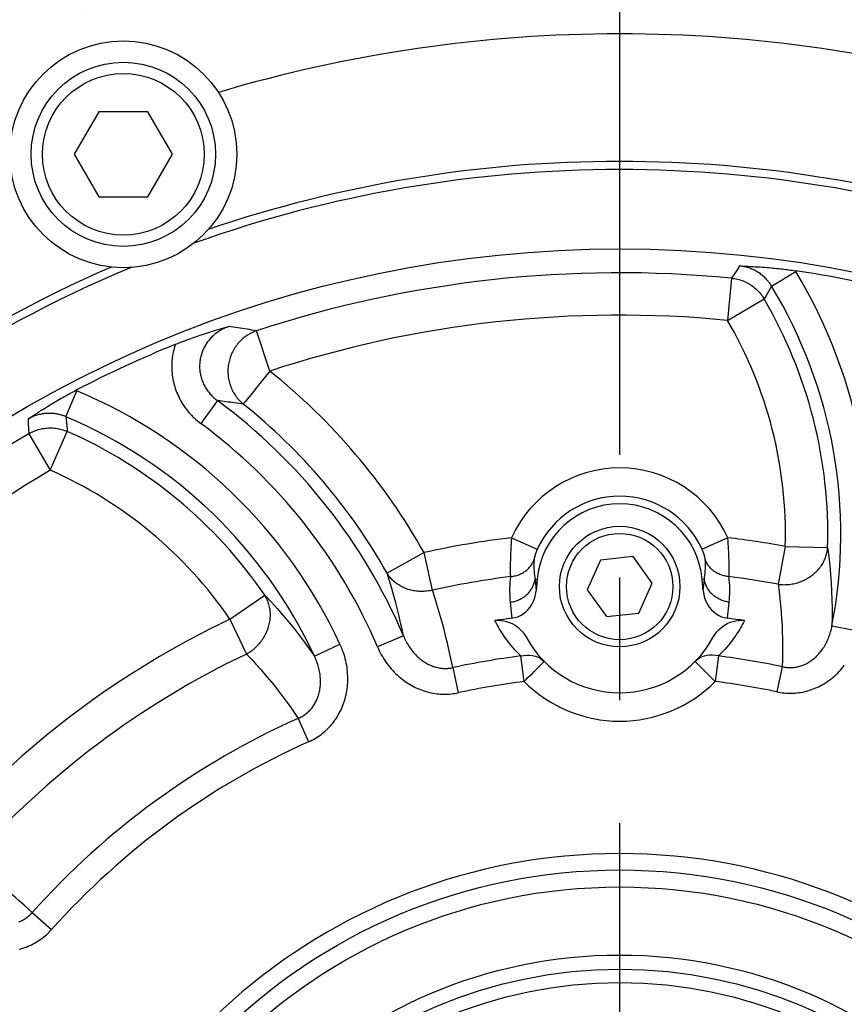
# Model space of a CAD drawing. Header units: millimetres. Extents: x 0 to 420, y 0 to 297.
# Tile 53 of 68: x 311 to 322, y 205 to 219. Entities that reach past the tile are written whole.
import ezdxf

# ---------------------------------------------------------------- set-up
doc = ezdxf.new("R2010")
doc.units = ezdxf.units.MM
doc.header["$LTSCALE"] = 23.1
doc.linetypes.add('CENTER', pattern=[0.6, 0.375, -0.075, 0.075, -0.075])
doc.layers.get('0').update_dxf_attribs({"linetype": 'CONTINUOUS'})
for name, color, linetype in [('AXIS', 7, 'CONTINUOUS'), ('COMPONENTS', 7, 'CONTINUOUS'), ('DIMENSION', 7, 'CONTINUOUS')]:
    doc.layers.add(name, color=color, linetype=linetype)
doc.styles.get("Standard").update_dxf_attribs({"font": 'arial.ttf'})
doc.styles.add('TEXTSTYLE_4', font='gdt')
doc.dimstyles.new('DIMSTYLE_5', dxfattribs={"dimtxt": 3, "dimasz": 4, "dimexe": 0.18, "dimexo": 0.0625, "dimgap": 0.09, "dimtad": 1, "dimtih": 1, "dimtoh": 1, "dimdec": 3, "dimlfac": 5, "dimdsep": 46, "dimtxsty": 'Standard', "dimblk": '_FILLED', "dimblk1": '_FILLED', "dimblk2": '_FILLED', "dimcen": 0.09, "dimadec": 0, "dimazin": 0, "dimtp": 0.2, "dimtm": 0.2, "dimtfac": 1, "dimtdec": 3, "dimtofl": 0, "dimtmove": 0, "dimatfit": 3, "dimldrblk": '_FILLED', "dimfxl": 1, "dimtolj": 1, "dimarcsym": 0})

# ---------------------------------------------------------------- blocks, each defined once
blk = doc.blocks.new('_FILLED')
at = {"color": 0, "linetype": 'ByBlock'}
blk.add_solid([(0, 0), (-1, 0.1625), (-1, -0.1625)], dxfattribs=at)
blk = doc.blocks.new('*D5')
at = {"layer": 'DIMENSION', "color": 2, "linetype": 'Continuous', "transparency": 16777216}
for p, q in [((287.147, 213.377), (270.155, 213.377)), ((299.621, 207.701), (287.147, 213.377)), ((287.147, 213.377), (287.147, 213.377))]:
    blk.add_line(p, q, dxfattribs=at)
at = {"layer": 'DIMENSION', "color": 2, "linetype": 'Continuous', "transparency": 16777216, "xscale": 4, "yscale": 4, "zscale": 4, "rotation": 335.5301621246}
blk.add_blockref('_FILLED', (299.621, 207.701), dxfattribs=at)
at = {"layer": 'DIMENSION', "color": 2, "linetype": 'Continuous', "transparency": 16777216, "insert": (284.147, 217.127), "char_height": 3, "width": 10.99257, "attachment_point": 3, "line_spacing_factor": 0.9, "style": 'TEXTSTYLE_4'}
blk.add_mtext('{\\Fgdt;n}\\Farial.ttf;215', dxfattribs=at)

msp = doc.modelspace()

# ---------------------------------------------------------------- linework, layer by layer
at = {"layer": 'AXIS', "color": 2, "linetype": 'CENTER'}
msp.add_line((319.19013, 198.79505), (319.19013, 221.0937), dxfattribs=at)
msp.add_circle((319.19013, 198.79505), 21.5, dxfattribs=at)
at = {"layer": 'COMPONENTS', "color": 7, "linetype": 'Continuous'}
for p, q in [((311.84372, 217.49505), (311.49731, 216.89505)), ((312.53654, 217.49505), (311.84372, 217.49505)), ((312.88295, 216.89505), (312.53654, 217.49505)), ((311.49731, 216.89505), (311.84372, 216.29505)), ((312.53654, 216.29505), (312.88295, 216.89505)), ((311.84372, 216.29505), (312.53654, 216.29505)), ((319.37799, 211.217), (318.91864, 211.16872)), ((319.64948, 210.84333), (319.37799, 211.217)), ((318.91864, 211.16872), (318.73078, 210.74677)), ((318.02707, 210.89681), (318.01294, 210.73523)), ((319.46161, 210.42138), (319.64948, 210.84333)), ((320.36732, 210.73523), (320.35318, 210.89681)), ((318.73078, 210.74677), (319.00226, 210.37311)), ((319.00226, 210.37311), (319.46161, 210.42138))]:
    msp.add_line(p, q, dxfattribs=at)
at = {"layer": 'COMPONENTS', "color": 9, "linetype": 'Continuous'}
for p, q in [((320.84635, 215.26479), (320.809, 215.208)), ((320.88204, 215.31924), (320.84635, 215.26479)), ((321.67374, 215.2399), (321.66608, 215.25237)), ((320.76873, 215.147), (320.71129, 214.55205)), ((320.809, 215.208), (320.76873, 215.147)), ((321.33271, 215.03379), (321.67374, 215.2399)), ((321.33271, 215.03379), (321.2882, 214.95735)), ((320.71129, 214.55205), (321.22747, 214.85342)), ((314.25498, 213.83637), (314.06864, 214.4043)), ((314.25498, 213.83637), (314.07296, 213.60884)), ((314.07296, 213.60884), (313.99154, 213.50706)), ((311.37862, 213.19185), (311.53338, 213.55904)), ((311.53338, 213.55904), (311.51985, 213.56463)), ((313.51842, 213.41845), (313.28186, 213.09779)), ((313.91579, 213.41238), (313.91082, 213.4062)), ((311.37862, 213.19184), (311.38696, 213.10965)), ((310.84624, 213.15788), (310.84937, 213.09298)), ((310.84937, 213.09298), (310.85253, 213.02495)), ((310.85253, 213.02495), (310.8558, 212.95194)), ((311.38696, 213.10965), (311.39578, 213.02159)), ((310.8558, 212.95194), (311.15904, 212.43685)), ((311.15904, 212.43685), (311.39951, 212.98406)), ((311.39578, 213.02159), (311.39951, 212.98406)), ((317.66486, 211.48488), (318.02793, 211.32068)), ((320.7154, 211.48488), (320.35233, 211.32068)), ((321.52558, 211.36103), (321.42622, 210.8264)), ((321.52558, 211.36103), (322.12305, 211.34386)), ((316.43097, 211.27485), (315.91, 210.98185)), ((316.54836, 210.74388), (316.43097, 211.27485)), ((317.64673, 211.01535), (317.64701, 210.99225)), ((317.64701, 210.99225), (317.64744, 210.97109)), ((320.73324, 210.99224), (320.73352, 211.01535)), ((320.73352, 211.01535), (320.73365, 211.04032)), ((317.99622, 210.89951), (318.01294, 210.73523)), ((317.99622, 210.89951), (318.02707, 210.89681)), ((320.38403, 210.89951), (320.35318, 210.89681)), ((320.36732, 210.73523), (320.38403, 210.89951)), ((313.69345, 210.33389), (314.18691, 210.67118)), ((317.64637, 210.57479), (317.66961, 210.34826)), ((320.71064, 210.34826), (320.73389, 210.57479)), ((313.69345, 210.33389), (313.92731, 209.84296)), ((322.18387, 210.24091), (322.57502, 210.16483)), ((314.88441, 209.81462), (315.24558, 209.98298)), ((316.14026, 210.10117), (315.77363, 209.94508)), ((317.84277, 209.45542), (317.79731, 209.81508)), ((320.53748, 209.45542), (320.25383, 209.73745)), ((320.58294, 209.81508), (320.53748, 209.45542)), ((316.83723, 209.65069), (316.91402, 209.29639)), ((321.48187, 209.66376), (321.40707, 209.30904)), ((314.65572, 208.93508), (314.80371, 208.60413)), ((310.90581, 206.19444), (311.17619, 205.95295))]:
    msp.add_line(p, q, dxfattribs=at)
for points in [[(321.33271, 215.03379), (321.3263, 215.04422), (321.31966, 215.05452), (321.31281, 215.06471), (321.30582, 215.07464), (321.29863, 215.08444), (321.29094, 215.09447), (321.28266, 215.10479), (321.27386, 215.11528), (321.26443, 215.12599), (321.25428, 215.13696), (321.24346, 215.14807), (321.23215, 215.15909), (321.22035, 215.16999), (321.20804, 215.18075), (321.19541, 215.19119), (321.18254, 215.20124), (321.16936, 215.21096), (321.15594, 215.22031), (321.14228, 215.22927), (321.12839, 215.23784), (321.11427, 215.24602), (321.09994, 215.25382), (321.08539, 215.26122), (321.07065, 215.26821), (321.05571, 215.2748), (321.04059, 215.28098), (321.0253, 215.28674), (321.00986, 215.29209), (320.99426, 215.297), (320.97854, 215.30149), (320.96269, 215.30555), (320.94673, 215.30917), (320.93067, 215.31235), (320.91453, 215.31509), (320.89832, 215.31739), (320.88204, 215.31924)], [(320.76873, 215.147), (320.78956, 215.14454), (320.81023, 215.14137), (320.83074, 215.13749), (320.85113, 215.13289), (320.8714, 215.12757), (320.89144, 215.12156), (320.91125, 215.11486), (320.93085, 215.10746), (320.95017, 215.09939), (320.96918, 215.09066), (320.9879, 215.08127), (321.00628, 215.07123), (321.02429, 215.06057), (321.04193, 215.04928), (321.05916, 215.03739), (321.07597, 215.02491), (321.09234, 215.01185), (321.10824, 214.99823), (321.12365, 214.98407), (321.13857, 214.96938), (321.15297, 214.95418), (321.16682, 214.9385), (321.18012, 214.92234), (321.19286, 214.90574), (321.20501, 214.8887), (321.21655, 214.87125), (321.22747, 214.85342)], [(321.2882, 214.95735), (321.24024, 214.87522), (321.22747, 214.85342)], [(313.6748, 214.46325), (313.65875, 214.45752), (313.64285, 214.45136), (313.62712, 214.44477), (313.61157, 214.43774), (313.59621, 214.4303), (313.58107, 214.42244), (313.56616, 214.41417), (313.55149, 214.4055), (313.5371, 214.39645), (313.52298, 214.38702), (313.50915, 214.37723), (313.49563, 214.36707), (313.48242, 214.35657), (313.46954, 214.34572), (313.45698, 214.33455), (313.44477, 214.32306), (313.43291, 214.31125), (313.4214, 214.29913), (313.41024, 214.28672), (313.39945, 214.27402), (313.38904, 214.26103), (313.379, 214.24778), (313.36935, 214.23426), (313.3601, 214.22049), (313.35125, 214.20648), (313.3428, 214.19225), (313.33477, 214.17779), (313.32716, 214.16314), (313.31998, 214.14828), (313.31322, 214.13324), (313.3069, 214.11803), (313.30102, 214.10266), (313.29558, 214.08713), (313.29058, 214.07146), (313.28603, 214.05567), (313.28194, 214.03975), (313.2783, 214.02372), (313.27512, 214.00761), (313.2724, 213.9914), (313.27014, 213.97513), (313.26835, 213.95879), (313.26702, 213.94241), (313.26616, 213.92598), (313.26577, 213.90954), (313.26584, 213.89308), (313.26639, 213.87661), (313.2674, 213.86016), (313.26888, 213.84372), (313.27083, 213.82732), (313.27325, 213.81097), (313.27613, 213.79467), (313.27948, 213.77844), (313.28329, 213.7623), (313.28756, 213.74625), (313.29229, 213.73031), (313.29747, 213.7145), (313.3031, 213.69881), (313.30918, 213.68327), (313.31571, 213.66789), (313.32268, 213.65266), (313.33008, 213.6376), (313.33792, 213.62273), (313.34619, 213.60805), (313.35489, 213.59358), (313.36401, 213.57932), (313.37354, 213.5653), (313.38347, 213.55153), (313.3938, 213.53801), (313.40451, 213.52478), (313.41555, 213.51188), (313.42695, 213.49928), (313.43876, 213.48693), (313.45099, 213.47481), (313.46364, 213.46297), (313.47671, 213.4514), (313.4902, 213.44011), (313.50411, 213.42912), (313.51842, 213.41845)], [(314.06864, 214.4043), (314.03476, 214.40985), (314.00124, 214.41524), (313.96809, 214.4205), (313.9354, 214.42559), (313.90307, 214.43055), (313.87081, 214.43542), (313.83864, 214.44019), (313.80654, 214.44487), (313.77414, 214.44952), (313.74132, 214.45414), (313.70821, 214.45872), (313.6748, 214.46325)], [(314.06864, 214.4043), (314.04972, 214.39743), (314.03108, 214.38994), (314.01272, 214.38182), (313.99462, 214.37306), (313.9768, 214.36367), (313.95931, 214.35369), (313.94216, 214.34312), (313.92536, 214.33195), (313.90895, 214.32022), (313.89293, 214.30794), (313.87733, 214.2951), (313.86216, 214.28175), (313.84745, 214.26788), (313.8332, 214.25352), (313.81944, 214.23867), (313.80618, 214.22337), (313.79343, 214.20762), (313.78122, 214.19144), (313.76954, 214.17485), (313.75843, 214.15788), (313.74789, 214.14054), (313.73793, 214.12284), (313.72857, 214.10482), (313.71981, 214.08649), (313.71166, 214.06787), (313.70414, 214.04899), (313.69725, 214.02986), (313.691, 214.0105), (313.68541, 213.99096), (313.68046, 213.97123), (313.67618, 213.95134), (313.67256, 213.93133), (313.66961, 213.9112), (313.66733, 213.89099), (313.66574, 213.87072), (313.66481, 213.8504), (313.66456, 213.83007), (313.665, 213.80975), (313.66611, 213.78946), (313.6679, 213.76922), (313.67036, 213.74906), (313.67349, 213.729), (313.6773, 213.70906), (313.68176, 213.68927), (313.68689, 213.66965), (313.69267, 213.65022), (313.69909, 213.63101), (313.70616, 213.61203), (313.71385, 213.5933), (313.72217, 213.57486), (313.7311, 213.55672), (313.74063, 213.5389), (313.75075, 213.52142), (313.76145, 213.5043), (313.77272, 213.48757), (313.78454, 213.47123), (313.7969, 213.45532), (313.80979, 213.43984), (313.82319, 213.42482), (313.83709, 213.41027), (313.85147, 213.39621), (313.86631, 213.38266), (313.8816, 213.36963)], [(312.92265, 214.21233), (312.91435, 214.18614), (312.9068, 214.15978), (312.89998, 214.13324), (312.89391, 214.1065), (312.88858, 214.07958), (312.884, 214.05255), (312.88019, 214.02539), (312.87712, 213.99812), (312.87482, 213.97078), (312.87329, 213.94339), (312.87252, 213.91593), (312.87251, 213.88848), (312.87328, 213.86102), (312.87481, 213.83355), (312.8771, 213.80615), (312.88017, 213.77879), (312.884, 213.7515), (312.88859, 213.72433), (312.89394, 213.69727), (312.90005, 213.67034), (312.90691, 213.64359), (312.91452, 213.61702), (312.92287, 213.59064), (312.93196, 213.5645), (312.94178, 213.5386), (312.95234, 213.51294), (312.96361, 213.48758), (312.97561, 213.46249), (312.98832, 213.4377), (313.00173, 213.41326), (313.01584, 213.38915), (313.03065, 213.36539), (313.04611, 213.34205), (313.06225, 213.31912), (313.07905, 213.2966), (313.09645, 213.27458), (313.1144, 213.25311), (313.13294, 213.23214), (313.15216, 213.2116), (313.17208, 213.19145), (313.19267, 213.17175), (313.21394, 213.15252), (313.2359, 213.13379), (313.25854, 213.11555), (313.28186, 213.09779)], [(313.99154, 213.50706), (313.93829, 213.4405), (313.91579, 213.41238)], [(313.8816, 213.36963), (313.85033, 213.37428), (313.8194, 213.3788), (313.78881, 213.38318), (313.75865, 213.38742), (313.72883, 213.39154), (313.69908, 213.39558), (313.66942, 213.39953), (313.63982, 213.40339), (313.60995, 213.40721), (313.57971, 213.41101), (313.5492, 213.41476), (313.51842, 213.41845)], [(313.89158, 213.38209), (313.88882, 213.37866), (313.88645, 213.37569), (313.88448, 213.37317), (313.88287, 213.37115), (313.8816, 213.36963)], [(313.91082, 213.4062), (313.90204, 213.39516), (313.89817, 213.39036), (313.89158, 213.38209)], [(311.37862, 213.19184), (311.36407, 213.1978), (311.34947, 213.20333), (311.33481, 213.20844), (311.32017, 213.21313), (311.3055, 213.21742), (311.29071, 213.22133), (311.27576, 213.22487), (311.2607, 213.22803), (311.24557, 213.23081), (311.23038, 213.23318), (311.21514, 213.23516), (311.19987, 213.23675), (311.18458, 213.23794), (311.16927, 213.23873), (311.15395, 213.23913), (311.13863, 213.23913), (311.12332, 213.23874), (311.10802, 213.23795), (311.09273, 213.23677), (311.07747, 213.23519), (311.06225, 213.23322), (311.04707, 213.23085), (311.03195, 213.22808), (311.0169, 213.22493), (311.00194, 213.22138), (310.98707, 213.21745), (310.97232, 213.21314), (310.95771, 213.20846), (310.94324, 213.20341), (310.92892, 213.19799), (310.91478, 213.19222), (310.90082, 213.18611), (310.88697, 213.17961), (310.87325, 213.17274), (310.85967, 213.16549), (310.84624, 213.15788)], [(310.8558, 212.95194), (310.87411, 212.96219), (310.89269, 212.97177), (310.91157, 212.98068), (310.93077, 212.98895), (310.95029, 212.99656), (310.97004, 213.00348), (310.99001, 213.0097), (311.01021, 213.01524), (311.03058, 213.02007), (311.0511, 213.02418), (311.07176, 213.02758), (311.09253, 213.03027), (311.11337, 213.03223), (311.13427, 213.03346), (311.15521, 213.03397), (311.17614, 213.03375), (311.19705, 213.03281), (311.21792, 213.03114), (311.23872, 213.02874), (311.25942, 213.02562), (311.28, 213.02179), (311.30043, 213.01725), (311.32068, 213.012), (311.34075, 213.00604), (311.36059, 212.9994), (311.38019, 212.99207), (311.39951, 212.98406)], [(317.66486, 211.48488), (317.66334, 211.46549), (317.66189, 211.44614), (317.66052, 211.42685), (317.65922, 211.40764), (317.65798, 211.38852), (317.65681, 211.36951), (317.65571, 211.35064), (317.65467, 211.33191), (317.6537, 211.31335), (317.65281, 211.29498), (317.65197, 211.27682), (317.65121, 211.25889), (317.6505, 211.2412), (317.64986, 211.22377), (317.64929, 211.20662), (317.64877, 211.18975), (317.64831, 211.17319), (317.64792, 211.15696), (317.64757, 211.14105), (317.64728, 211.1255), (317.64705, 211.11031), (317.64687, 211.0955), (317.64673, 211.08109), (317.64664, 211.06708), (317.6466, 211.05348), (317.6466, 211.04033), (317.64673, 211.01535)], [(320.73365, 211.04032), (320.73365, 211.05348), (320.73361, 211.06707), (320.73352, 211.08108), (320.73339, 211.0955), (320.7332, 211.11031), (320.73297, 211.1255), (320.73268, 211.14105), (320.73234, 211.15695), (320.73194, 211.17319), (320.73148, 211.18975), (320.73097, 211.20661), (320.73039, 211.22377), (320.72975, 211.24119), (320.72905, 211.25888), (320.72828, 211.27682), (320.72745, 211.29497), (320.72655, 211.31334), (320.72558, 211.3319), (320.72455, 211.35062), (320.72345, 211.3695), (320.72228, 211.3885), (320.72104, 211.40762), (320.71973, 211.42684), (320.71836, 211.44613), (320.71692, 211.46549), (320.7154, 211.48488)], [(318.02793, 211.32068), (318.02562, 211.31551), (318.02336, 211.31037), (318.02116, 211.30525), (318.01901, 211.30014), (318.01692, 211.29506), (318.01488, 211.29001), (318.01291, 211.285), (318.01099, 211.28002), (318.00913, 211.27509), (318.00734, 211.27022), (318.00561, 211.26539), (318.00394, 211.26064), (318.00234, 211.25595), (318.0008, 211.25132), (317.99933, 211.24677), (317.99792, 211.24231), (317.99658, 211.23792), (317.9953, 211.23362), (317.99408, 211.22941), (317.99293, 211.22529), (317.99185, 211.22127), (317.99083, 211.21735), (317.98987, 211.21354), (317.98898, 211.20983), (317.98815, 211.20624), (317.98739, 211.20276), (317.98668, 211.1994), (317.98604, 211.19617), (317.98546, 211.19305), (317.98494, 211.19006), (317.98448, 211.18721), (317.98409, 211.18448), (317.98374, 211.1819), (317.98346, 211.17945), (317.98324, 211.17714), (317.98307, 211.17496)], [(320.39718, 211.17496), (320.39702, 211.17714), (320.39679, 211.17945), (320.39651, 211.1819), (320.39617, 211.18448), (320.39577, 211.18721), (320.39531, 211.19006), (320.39479, 211.19305), (320.39421, 211.19617), (320.39357, 211.1994), (320.39287, 211.20276), (320.3921, 211.20624), (320.39127, 211.20983), (320.39038, 211.21353), (320.38942, 211.21735), (320.3884, 211.22127), (320.38732, 211.22529), (320.38617, 211.2294), (320.38496, 211.23361), (320.38368, 211.23791), (320.38233, 211.2423), (320.38093, 211.24677), (320.37945, 211.25132), (320.37791, 211.25594), (320.37631, 211.26064), (320.37465, 211.26539), (320.37291, 211.27022), (320.37112, 211.27509), (320.36927, 211.28002), (320.36735, 211.28499), (320.36537, 211.29001), (320.36334, 211.29506), (320.36124, 211.30014), (320.3591, 211.30525), (320.35689, 211.31037), (320.35464, 211.31551), (320.35233, 211.32068)], [(321.42622, 210.8264), (321.44566, 210.82432), (321.46517, 210.82281), (321.48472, 210.82188), (321.50434, 210.82153), (321.52398, 210.82176), (321.54363, 210.82257), (321.56325, 210.82396), (321.58283, 210.82594), (321.60235, 210.82848), (321.62179, 210.8316), (321.64113, 210.83529), (321.66034, 210.83954), (321.6794, 210.84436), (321.69831, 210.84974), (321.71702, 210.85566), (321.73553, 210.86213), (321.75381, 210.86914), (321.77185, 210.87667), (321.78962, 210.88472), (321.8071, 210.8933), (321.82429, 210.90237), (321.84115, 210.91193), (321.85767, 210.92199), (321.87384, 210.93251), (321.88963, 210.94349), (321.90502, 210.95493), (321.92001, 210.9668), (321.93458, 210.97909), (321.9487, 210.9918), (321.96237, 211.0049), (321.97557, 211.01839), (321.98828, 211.03225), (322.0005, 211.04646), (322.0122, 211.06101), (322.02338, 211.07588), (322.03403, 211.09106), (322.04413, 211.10653), (322.05366, 211.12228), (322.06263, 211.13828), (322.07103, 211.15452), (322.07883, 211.17098), (322.08604, 211.18765), (322.09264, 211.20451), (322.09864, 211.22153), (322.10402, 211.2387), (322.10877, 211.25601), (322.1129, 211.27343), (322.11639, 211.29094), (322.11925, 211.30853), (322.12147, 211.32617), (322.12305, 211.34386)], [(322.12305, 211.34386), (322.13905, 211.21612), (322.15245, 211.09051), (322.16337, 210.96711), (322.1719, 210.8473), (322.17829, 210.72986), (322.18276, 210.61088), (322.18526, 210.48906), (322.18566, 210.36572), (322.18387, 210.24091)], [(317.64864, 210.93496), (317.66373, 210.93645), (317.67873, 210.93846), (317.69363, 210.94099), (317.70839, 210.94403), (317.723, 210.94758), (317.73743, 210.95163), (317.75167, 210.95619), (317.76569, 210.96123), (317.77948, 210.96676), (317.79301, 210.97277), (317.80626, 210.97925), (317.81922, 210.98618), (317.83186, 210.99356), (317.84417, 211.00138), (317.85613, 211.00962), (317.86773, 211.01828), (317.87893, 211.02734), (317.88974, 211.03679), (317.90013, 211.04661), (317.91009, 211.05679), (317.9196, 211.06732), (317.92865, 211.07818), (317.93723, 211.08936), (317.94532, 211.10083), (317.95292, 211.11258), (317.96, 211.1246), (317.96657, 211.13686), (317.97261, 211.14936), (317.97811, 211.16206), (317.98307, 211.17496)], [(317.98307, 211.17496), (317.98133, 211.14185), (317.9805, 211.10935), (317.98052, 211.07747), (317.98137, 211.04624), (317.98298, 211.01566), (317.98531, 210.9857), (317.98832, 210.95634), (317.99197, 210.92761), (317.99622, 210.89951)], [(320.38403, 210.89951), (320.38831, 210.92778), (320.39197, 210.95665), (320.39498, 210.9861), (320.3973, 211.01611), (320.39891, 211.04669), (320.39974, 211.07787), (320.39975, 211.10966), (320.39891, 211.14203), (320.39718, 211.17496)], [(320.73161, 210.93496), (320.71652, 210.93645), (320.70152, 210.93846), (320.68663, 210.94099), (320.67186, 210.94403), (320.65726, 210.94758), (320.64282, 210.95163), (320.62858, 210.95619), (320.61456, 210.96123), (320.60078, 210.96676), (320.58725, 210.97277), (320.57399, 210.97925), (320.56104, 210.98618), (320.54839, 210.99356), (320.53608, 211.00138), (320.52412, 211.00962), (320.51253, 211.01828), (320.50132, 211.02734), (320.49051, 211.03679), (320.48012, 211.04661), (320.47017, 211.05679), (320.46065, 211.06732), (320.4516, 211.07818), (320.44302, 211.08936), (320.43493, 211.10083), (320.42734, 211.11258), (320.42025, 211.1246), (320.41368, 211.13686), (320.40764, 211.14936), (320.40214, 211.16206), (320.39718, 211.17496)], [(316.14026, 210.10117), (316.12135, 210.19181), (316.10104, 210.28385), (316.07929, 210.37728), (316.05617, 210.47149), (316.03151, 210.56706), (316.00475, 210.66573), (315.97559, 210.76807), (315.94406, 210.87345), (315.91, 210.98185)], [(316.54836, 210.74388), (316.52934, 210.73959), (316.51025, 210.73587), (316.4911, 210.73272), (316.47186, 210.73014), (316.45256, 210.72813), (316.43326, 210.7267), (316.41395, 210.72585), (316.39465, 210.72558), (316.3754, 210.72588), (316.35621, 210.72677), (316.33708, 210.72824), (316.31807, 210.73028), (316.29918, 210.7329), (316.28041, 210.73609), (316.26181, 210.73984), (316.24339, 210.74416), (316.22516, 210.74905), (316.20716, 210.75449), (316.18939, 210.76047), (316.17187, 210.767), (316.15463, 210.77407), (316.13768, 210.78166), (316.12103, 210.78978), (316.10472, 210.7984), (316.08875, 210.80753), (316.07314, 210.81715), (316.05791, 210.82726), (316.04307, 210.83783), (316.02864, 210.84888), (316.01464, 210.86036), (316.00108, 210.87229), (315.98797, 210.88464), (315.97532, 210.8974), (315.96316, 210.91056), (315.95149, 210.92411), (315.94033, 210.93803), (315.92969, 210.95229), (315.91957, 210.9669), (315.91, 210.98185)], [(317.64744, 210.97109), (317.64769, 210.96128), (317.64798, 210.95197), (317.6483, 210.9432), (317.64864, 210.93496)], [(320.73161, 210.93496), (320.73196, 210.9432), (320.73227, 210.95197), (320.73256, 210.96128), (320.73282, 210.97109), (320.73324, 210.99224)], [(317.64864, 210.93496), (317.64433, 210.8921), (317.64108, 210.84996), (317.63891, 210.80853), (317.63782, 210.76781), (317.63777, 210.7278), (317.63862, 210.6885), (317.64032, 210.64989), (317.64291, 210.61199), (317.64637, 210.57479)], [(317.64637, 210.57479), (317.66107, 210.57689), (317.67569, 210.57948), (317.6902, 210.58257), (317.70458, 210.58613), (317.71882, 210.59018), (317.7329, 210.59471), (317.74679, 210.5997), (317.76048, 210.60515), (317.77394, 210.61106), (317.78717, 210.61741), (317.80014, 210.6242), (317.81282, 210.63141), (317.82522, 210.63905), (317.8373, 210.64709), (317.84906, 210.65553), (317.86047, 210.66435), (317.87151, 210.67354), (317.88219, 210.68309), (317.89247, 210.69299), (317.90235, 210.70322), (317.91181, 210.71378), (317.92085, 210.72463), (317.92943, 210.73577), (317.93756, 210.74719), (317.94523, 210.75887), (317.95242, 210.77078), (317.95912, 210.78293), (317.96532, 210.79528), (317.97102, 210.80782), (317.97621, 210.82054), (317.98088, 210.83341), (317.98502, 210.84643), (317.98863, 210.85956), (317.9917, 210.8728), (317.99423, 210.88612), (317.99622, 210.89951)], [(320.73389, 210.57479), (320.71919, 210.57689), (320.70457, 210.57948), (320.69006, 210.58257), (320.67567, 210.58613), (320.66143, 210.59018), (320.64735, 210.59471), (320.63346, 210.5997), (320.61977, 210.60515), (320.60631, 210.61106), (320.59308, 210.61741), (320.58012, 210.6242), (320.56743, 210.63141), (320.55504, 210.63905), (320.54295, 210.64709), (320.5312, 210.65553), (320.51979, 210.66435), (320.50874, 210.67354), (320.49806, 210.68309), (320.48778, 210.69299), (320.4779, 210.70322), (320.46844, 210.71378), (320.45941, 210.72463), (320.45082, 210.73577), (320.44269, 210.74719), (320.43502, 210.75887), (320.42784, 210.77078), (320.42113, 210.78293), (320.41493, 210.79528), (320.40923, 210.80782), (320.40404, 210.82054), (320.39937, 210.83341), (320.39523, 210.84643), (320.39162, 210.85956), (320.38855, 210.8728), (320.38602, 210.88612), (320.38403, 210.89951)], [(320.73389, 210.57479), (320.73736, 210.61222), (320.73995, 210.6503), (320.74165, 210.68902), (320.74249, 210.72838), (320.74242, 210.76839), (320.74133, 210.80905), (320.73915, 210.85037), (320.73591, 210.89234), (320.73161, 210.93496)], [(321.42622, 210.8264), (321.43911, 210.72621), (321.45034, 210.62753), (321.45996, 210.53037), (321.46796, 210.43528), (321.47443, 210.34171), (321.47955, 210.24797), (321.48341, 210.15402), (321.48595, 210.05989), (321.48707, 209.96396), (321.48674, 209.86569), (321.485, 209.76562), (321.48187, 209.66376)], [(313.92731, 209.84296), (313.94427, 209.8527), (313.96093, 209.86295), (313.9773, 209.87369), (313.99338, 209.88493), (314.00914, 209.89667), (314.02455, 209.90887), (314.03961, 209.92153), (314.05429, 209.93464), (314.06859, 209.94817), (314.08248, 209.96212), (314.09596, 209.97647), (314.109, 209.99121), (314.12159, 210.00631), (314.13372, 210.02177), (314.14538, 210.03756), (314.15655, 210.05367), (314.16722, 210.07009), (314.17739, 210.08678), (314.18703, 210.10374), (314.19614, 210.12096), (314.20471, 210.1384), (314.21273, 210.15605), (314.22018, 210.17389), (314.22708, 210.19191), (314.2334, 210.21007), (314.23913, 210.22837), (314.24428, 210.24679), (314.24884, 210.2653), (314.25279, 210.28388), (314.25615, 210.30252), (314.2589, 210.32118), (314.26104, 210.33987), (314.26257, 210.35855), (314.26349, 210.3772), (314.26379, 210.3958), (314.26348, 210.41434), (314.26256, 210.43279), (314.26102, 210.45113), (314.25887, 210.46935), (314.25611, 210.48742), (314.25275, 210.50533), (314.24878, 210.52305), (314.24422, 210.54057), (314.23906, 210.55787), (314.23332, 210.57492), (314.227, 210.59172), (314.22009, 210.60823), (314.21263, 210.62445), (314.20461, 210.64036), (314.19603, 210.65594), (314.18691, 210.67118)], [(314.18691, 210.67118), (314.27488, 210.5773), (314.3595, 210.48361), (314.44085, 210.39023), (314.51817, 210.29833), (314.59238, 210.20706), (314.66595, 210.11341), (314.73961, 210.01629), (314.81245, 209.9167), (314.88441, 209.81462)], [(316.83723, 209.65069), (316.81969, 209.73648), (316.80125, 209.82257), (316.78189, 209.90896), (316.7617, 209.99517), (316.74055, 210.08167), (316.71804, 210.16982), (316.69413, 210.2598), (316.6688, 210.35142), (316.64164, 210.44556), (316.61247, 210.5425), (316.58139, 210.64195), (316.54836, 210.74388)], [(317.79731, 209.81508), (317.76739, 209.84516), (317.73908, 209.87456), (317.71239, 209.90329), (317.68748, 209.93138), (317.66423, 209.95884), (317.64229, 209.98561), (317.62165, 210.01172), (317.60236, 210.03717), (317.58419, 210.06186), (317.56716, 210.08578), (317.55127, 210.10896), (317.53633, 210.13137), (317.5224, 210.15288), (317.50942, 210.17363), (317.49702, 210.194), (317.48519, 210.21394), (317.47394, 210.23352), (317.4629, 210.25328), (317.45196, 210.27343), (317.44123, 210.29377), (317.43073, 210.3143)], [(320.94952, 210.3143), (320.93632, 210.28851), (320.9225, 210.26263), (320.90808, 210.23666), (320.89312, 210.21067), (320.87757, 210.18458), (320.86118, 210.15819), (320.84392, 210.1314), (320.82585, 210.10429), (320.80685, 210.07694), (320.78698, 210.0494), (320.7662, 210.02161), (320.74425, 209.99348), (320.72123, 209.96507), (320.69705, 209.9363), (320.67116, 209.90696), (320.64341, 209.87694), (320.614, 209.84632), (320.58294, 209.81508)], [(321.48187, 209.66376), (321.49682, 209.66052), (321.51189, 209.65775), (321.52708, 209.65545), (321.54238, 209.65362), (321.55777, 209.65228), (321.57323, 209.65142), (321.58875, 209.65107), (321.60432, 209.65121), (321.61991, 209.65185), (321.63552, 209.653), (321.65112, 209.65466), (321.6667, 209.65682), (321.68223, 209.65948), (321.69772, 209.66264), (321.71314, 209.6663), (321.72848, 209.67046), (321.74374, 209.67511), (321.75893, 209.68026), (321.77403, 209.6859), (321.78904, 209.69205), (321.80397, 209.6987), (321.8188, 209.70585), (321.83352, 209.71351), (321.84812, 209.72167), (321.8626, 209.73034), (321.87693, 209.7395), (321.8911, 209.74916), (321.9051, 209.75932), (321.91892, 209.76996), (321.93254, 209.78109), (321.94596, 209.79271), (321.95917, 209.80481), (321.97215, 209.81738), (321.98488, 209.83043), (321.99737, 209.84395), (322.0096, 209.85793), (322.02155, 209.87237), (322.03321, 209.88726), (322.04458, 209.90259), (322.05562, 209.91835), (322.06634, 209.93454), (322.07673, 209.95113), (322.08676, 209.96814), (322.09642, 209.98553), (322.10571, 210.0033), (322.11461, 210.02144), (322.12312, 210.03994), (322.13121, 210.05878), (322.13888, 210.07794), (322.14612, 210.09743), (322.15292, 210.11719), (322.15926, 210.13724), (322.16514, 210.15755), (322.17055, 210.17808), (322.17548, 210.19883), (322.17992, 210.21977), (322.18387, 210.24091)], [(314.80371, 208.60413), (314.82677, 208.61482), (314.84956, 208.62618), (314.87208, 208.63822), (314.89435, 208.65094), (314.91634, 208.66434), (314.93799, 208.67839), (314.95927, 208.69309), (314.98021, 208.70845), (315.00072, 208.72442), (315.02079, 208.741), (315.04044, 208.75821), (315.0596, 208.77598), (315.07825, 208.79431), (315.09641, 208.81321), (315.11403, 208.83263), (315.13111, 208.85257), (315.14766, 208.87304), (315.16366, 208.89403), (315.17911, 208.91553), (315.19401, 208.93756), (315.20833, 208.96009), (315.22208, 208.98314), (315.23526, 209.0067), (315.24781, 209.03074), (315.25975, 209.05526), (315.27107, 209.08025), (315.28173, 209.10567), (315.29172, 209.13153), (315.30104, 209.15781), (315.30967, 209.18447), (315.31759, 209.21152), (315.32481, 209.23895), (315.33129, 209.26672), (315.33703, 209.29483), (315.34203, 209.32327), (315.34626, 209.352), (315.34972, 209.38102), (315.35241, 209.41032), (315.35429, 209.43984), (315.35536, 209.46957), (315.35564, 209.49952), (315.35508, 209.52961), (315.35369, 209.55985), (315.35148, 209.59022), (315.34843, 209.62067), (315.34452, 209.65118), (315.33977, 209.68176), (315.33417, 209.71232), (315.32771, 209.74287), (315.3204, 209.7734), (315.31224, 209.80382), (315.30322, 209.83414), (315.29336, 209.86434), (315.28266, 209.89434), (315.27113, 209.92409), (315.25877, 209.95364), (315.24558, 209.98298)], [(316.14026, 210.10117), (316.14833, 210.08175), (316.15682, 210.06261), (316.16572, 210.04376), (316.17502, 210.02519), (316.18472, 210.00693), (316.19479, 209.98901), (316.20522, 209.97143), (316.21601, 209.95421), (316.22714, 209.93737), (316.23859, 209.92093), (316.25036, 209.90488), (316.26242, 209.88926), (316.27477, 209.87407), (316.28738, 209.8593), (316.30025, 209.84499), (316.31337, 209.83113), (316.32672, 209.81773), (316.34028, 209.80479), (316.35405, 209.79232), (316.36801, 209.78033), (316.38215, 209.76882), (316.39646, 209.75779), (316.41092, 209.74724), (316.42554, 209.73719), (316.44028, 209.72762), (316.45515, 209.71854), (316.47013, 209.70996), (316.48521, 209.70187), (316.50037, 209.69428), (316.51561, 209.68719), (316.5309, 209.6806), (316.54624, 209.6745), (316.56162, 209.6689), (316.57705, 209.66379), (316.59249, 209.65917), (316.60797, 209.65504), (316.62349, 209.65139), (316.63901, 209.64823), (316.65455, 209.64555), (316.6701, 209.64336), (316.68564, 209.64165), (316.70115, 209.64042), (316.71662, 209.63968), (316.73205, 209.63942), (316.74739, 209.63963), (316.76265, 209.64032), (316.77782, 209.64148), (316.79287, 209.64311), (316.80779, 209.64518), (316.82258, 209.64771), (316.83723, 209.65069)], [(313.92731, 209.84296), (313.9966, 209.76952), (314.06367, 209.69631), (314.12856, 209.62335), (314.19093, 209.55112), (314.25119, 209.47921), (314.31047, 209.40633), (314.36888, 209.3325), (314.42635, 209.25772), (314.48368, 209.18072), (314.54115, 209.10105), (314.59849, 209.01917), (314.65572, 208.93507)], [(315.77363, 209.94508), (315.7863, 209.91636), (315.79966, 209.8881), (315.8137, 209.86028), (315.82844, 209.83289), (315.84385, 209.80595), (315.85989, 209.77954), (315.87655, 209.75366), (315.89383, 209.72832), (315.91167, 209.70357), (315.93007, 209.67942), (315.94902, 209.65587), (315.96846, 209.63296), (315.98839, 209.61071), (316.0088, 209.5891), (316.02964, 209.56817), (316.0509, 209.54793), (316.07258, 209.52838), (316.09462, 209.50953), (316.11702, 209.49139), (316.13977, 209.47397), (316.16283, 209.45726), (316.18618, 209.44129), (316.20983, 209.42604), (316.23372, 209.41152), (316.25785, 209.39774), (316.28223, 209.3847), (316.30679, 209.37239), (316.33152, 209.36083), (316.35644, 209.35002), (316.38147, 209.33995), (316.40661, 209.33062), (316.43187, 209.32204), (316.45721, 209.3142), (316.48263, 209.30709), (316.50812, 209.30072), (316.53367, 209.29508), (316.55929, 209.29015), (316.58496, 209.28596), (316.61066, 209.28249), (316.63639, 209.27974), (316.66214, 209.27771), (316.68784, 209.27641), (316.71349, 209.27583), (316.73909, 209.27597), (316.76457, 209.27681), (316.78992, 209.27836), (316.81514, 209.28062), (316.84017, 209.28355), (316.86498, 209.28716), (316.8896, 209.29143), (316.91402, 209.29639)], [(317.79731, 209.81508), (317.83881, 209.82396), (317.87946, 209.82819), (317.91922, 209.828), (317.95855, 209.8234), (317.99692, 209.81435), (318.03297, 209.80117), (318.06641, 209.78409), (318.09763, 209.7629), (318.12642, 209.73745)], [(320.58294, 209.81508), (320.54145, 209.82396), (320.50079, 209.82819), (320.46103, 209.828), (320.4217, 209.8234), (320.38334, 209.81435), (320.34729, 209.80117), (320.31384, 209.78409), (320.28262, 209.7629), (320.25383, 209.73745)], [(314.65572, 208.93507), (314.66972, 208.94124), (314.68354, 208.94786), (314.69718, 208.95492), (314.71063, 208.96244), (314.72387, 208.9704), (314.73688, 208.97879), (314.74965, 208.98763), (314.76216, 208.9969), (314.7744, 209.00658), (314.78635, 209.01669), (314.798, 209.0272), (314.80933, 209.0381), (314.82034, 209.04938), (314.831, 209.06104), (314.84133, 209.07307), (314.8513, 209.08545), (314.86091, 209.09818), (314.87017, 209.11127), (314.87907, 209.12472), (314.8876, 209.13851), (314.89577, 209.15267), (314.90356, 209.16717), (314.91097, 209.18202), (314.91799, 209.19721), (314.9246, 209.21272), (314.93081, 209.22856), (314.9366, 209.24471), (314.94195, 209.26115), (314.94688, 209.27788), (314.95136, 209.2949), (314.95539, 209.31219), (314.95896, 209.32973), (314.96207, 209.34753), (314.9647, 209.36558), (314.96686, 209.38386), (314.96853, 209.40235), (314.96972, 209.42106), (314.9704, 209.43996), (314.97058, 209.45904), (314.97025, 209.47828), (314.96941, 209.49768), (314.96806, 209.51721), (314.96618, 209.53686), (314.96377, 209.55662), (314.96084, 209.57646), (314.95738, 209.59636), (314.95338, 209.61633), (314.94886, 209.63632), (314.9438, 209.65634), (314.93821, 209.67635), (314.93209, 209.69634), (314.92544, 209.71629), (314.91826, 209.73617), (314.91056, 209.75597), (314.90236, 209.77564), (314.89364, 209.7952), (314.88441, 209.81462)], [(317.84277, 209.45542), (317.87168, 209.48522), (317.90112, 209.51428), (317.93033, 209.54247), (317.95821, 209.56993), (317.98444, 209.5964), (318.00945, 209.62114), (318.03266, 209.64404), (318.05346, 209.66507), (318.08852, 209.69964)], [(318.08852, 209.69964), (318.10178, 209.71321), (318.11256, 209.72366), (318.12068, 209.7309), (318.12541, 209.7354), (318.12642, 209.73745)], [(321.40707, 209.30904), (321.43201, 209.30413), (321.45713, 209.29993), (321.48242, 209.29643), (321.50791, 209.29363), (321.53358, 209.29154), (321.55935, 209.29018), (321.58522, 209.28957), (321.61118, 209.28968), (321.63715, 209.29055), (321.66315, 209.29217), (321.68916, 209.29454), (321.7151, 209.29766), (321.74096, 209.30152), (321.76676, 209.30614), (321.79244, 209.31149), (321.81798, 209.31759), (321.8434, 209.32442), (321.86867, 209.332), (321.89381, 209.34031), (321.91881, 209.34937), (321.94364, 209.35919), (321.96832, 209.36975), (321.99283, 209.38107), (322.01711, 209.39313), (322.04118, 209.40595), (322.06503, 209.41952), (322.0886, 209.43382), (322.11187, 209.44886), (322.13487, 209.46464), (322.15751, 209.48114), (322.17982, 209.49837), (322.20178, 209.51632), (322.22335, 209.53497), (322.24452, 209.55434), (322.26529, 209.57441), (322.2856, 209.59517), (322.30545, 209.61661), (322.32484, 209.63874), (322.34371, 209.66151), (322.36206, 209.68494)], [(310.90581, 206.19445), (310.84909, 206.24655), (310.78961, 206.30007), (310.72737, 206.35501), (310.66244, 206.41135), (310.59473, 206.46908), (310.52393, 206.52816), (310.45002, 206.58856), (310.37298, 206.65026), (310.29247, 206.7132), (310.20836, 206.77733), (310.12073, 206.84263), (310.02955, 206.90907)], [(310.71778, 206.06322), (310.73247, 206.06938), (310.7469, 206.07595), (310.76104, 206.08292), (310.77491, 206.09028), (310.78849, 206.09803), (310.80176, 206.10616), (310.81471, 206.11465), (310.82734, 206.1235), (310.83963, 206.1327), (310.85157, 206.14223), (310.86315, 206.15208), (310.87438, 206.16224), (310.88523, 206.17269), (310.89571, 206.18343), (310.90581, 206.19445)], [(310.71974, 205.67516), (310.74556, 205.6824), (310.77104, 205.69031), (310.79616, 205.69886), (310.82089, 205.70804), (310.84526, 205.71787), (310.86925, 205.72832), (310.89287, 205.7394), (310.91611, 205.7511), (310.93894, 205.76339), (310.96137, 205.77629), (310.98339, 205.78979), (311.00495, 205.80384), (311.02604, 205.81845), (311.04667, 205.83361), (311.06679, 205.84927), (311.08638, 205.86542), (311.10546, 205.88208), (311.12399, 205.89916), (311.14194, 205.91666), (311.15934, 205.93459), (311.17619, 205.95295)]]:
    msp.add_lwpolyline(points, dxfattribs=at)
at = {"layer": 'COMPONENTS', "color": 7, "linetype": 'Continuous'}
for points in [[(320.88204, 215.31924), (320.92161, 215.31791), (320.96026, 215.31644), (320.99799, 215.31486), (321.03483, 215.31316), (321.07074, 215.31135), (321.10565, 215.30943), (321.13946, 215.30741), (321.17226, 215.30528), (321.20425, 215.30306), (321.23551, 215.30074), (321.26597, 215.29833), (321.29563, 215.29585), (321.32448, 215.2933), (321.35252, 215.29068), (321.37988, 215.28801), (321.40651, 215.2853), (321.43244, 215.28253), (321.45786, 215.27972), (321.4828, 215.27685), (321.50723, 215.27393), (321.53122, 215.27096), (321.55478, 215.26795), (321.5779, 215.2649), (321.60058, 215.26181), (321.62285, 215.2587), (321.64468, 215.25555), (321.66608, 215.25237)], [(312.92265, 214.21233), (312.94079, 214.21966), (312.95927, 214.22706), (312.97811, 214.23452), (312.9973, 214.24203), (313.01685, 214.24961), (313.03675, 214.25724), (313.05699, 214.26491), (313.07758, 214.27263), (313.09861, 214.28042), (313.1201, 214.28829), (313.14202, 214.29622), (313.16448, 214.30425), (313.18747, 214.31236), (313.21099, 214.32056), (313.23505, 214.32884), (313.25964, 214.33718), (313.28477, 214.3456), (313.31051, 214.35409), (313.33682, 214.36266), (313.36374, 214.3713), (313.39142, 214.38005), (313.41989, 214.38892), (313.44911, 214.39789), (313.47916, 214.40698), (313.51013, 214.41621), (313.54193, 214.42554), (313.57432, 214.43492), (313.60722, 214.44432), (313.64071, 214.45377), (313.6748, 214.46325)], [(310.84624, 213.15788), (310.87939, 213.1803), (310.91182, 213.20204), (310.94353, 213.22309), (310.9745, 213.24348), (311.00473, 213.26319), (311.03423, 213.28223), (311.06299, 213.30059), (311.09102, 213.3183), (311.11834, 213.33538), (311.14493, 213.35183), (311.17082, 213.36766), (311.19608, 213.38296), (311.22072, 213.39773), (311.24474, 213.41197), (311.26826, 213.42577), (311.29127, 213.43914), (311.31377, 213.45209), (311.3359, 213.4647), (311.3577, 213.47699), (311.37913, 213.48896), (311.40023, 213.50063), (311.42101, 213.51201), (311.44145, 213.5231), (311.46155, 213.5339), (311.48132, 213.54443), (311.50076, 213.55467), (311.51985, 213.56463)], [(317.66961, 210.34826), (317.71176, 210.35628), (317.75221, 210.36906), (317.79096, 210.38659), (317.82847, 210.40902), (317.86429, 210.4362), (317.89702, 210.46768), (317.92669, 210.50372), (317.95329, 210.54406), (317.97536, 210.5875), (317.99241, 210.63364), (318.00494, 210.68288), (318.01294, 210.73523)], [(320.36732, 210.73523), (320.37529, 210.68296), (320.38779, 210.63377), (320.40482, 210.58766), (320.42687, 210.54422), (320.45346, 210.50385), (320.48314, 210.46778), (320.51593, 210.43625), (320.55181, 210.40902), (320.58936, 210.38655), (320.62811, 210.36902), (320.66854, 210.35625), (320.71064, 210.34826)], [(317.43073, 210.3143), (317.47157, 210.3183), (317.51242, 210.31783), (317.55327, 210.3129), (317.59455, 210.30347), (317.63584, 210.28957), (317.67589, 210.27125), (317.71478, 210.24834), (317.75243, 210.22101), (317.7874, 210.18988), (317.81918, 210.15514), (317.84827, 210.11659), (317.87467, 210.07424)], [(320.50558, 210.07424), (320.53213, 210.11685), (320.56146, 210.15563), (320.59357, 210.19058), (320.62902, 210.22192), (320.66725, 210.24943), (320.70658, 210.27239), (320.74693, 210.29054), (320.78839, 210.30415), (320.8295, 210.31332), (320.86979, 210.31809), (320.90973, 210.31843), (320.94933, 210.31433)]]:
    msp.add_lwpolyline(points, dxfattribs=at)
for centre, radius in [((312.19013, 216.89505), 1.6), ((312.19013, 216.89505), 1.3), ((312.19013, 216.89505), 1.14), ((319.19013, 198.79505), 16.765), ((319.19013, 210.79505), 0.85), ((319.19013, 210.79505), 0.75), ((319.19013, 198.79505), 8), ((319.19013, 198.79505), 7.76), ((319.19013, 198.79505), 6.8), ((319.19013, 198.79505), 6.6), ((319.19013, 198.79505), 6.41037)]:
    msp.add_circle(centre, radius, dxfattribs=at)
for centre, radius, start, end in [((319.19013, 198.79505), 19.8, 73.390677, 106.609323), ((319.19013, 198.79505), 18, 71.195208, 108.804792), ((319.19013, 198.79505), 17.88453, 70.375063, 109.624937), ((319.19013, 198.79505), 18, 113.482201, 156.517799), ((319.19013, 198.79505), 17.88453, 112.662056, 157.337944), ((319.19013, 198.79505), 16.64252, 76.122861, 81.44418), ((319.19013, 198.79505), 16.64252, 112.122861, 117.44418), ((319.19013, 210.79505), 1.1675, 5, 175), ((319.19013, 198.79505), 11.65283, 97.497589, 98.683987), ((319.19013, 198.79505), 11.65283, 81.316956, 82.502411), ((319.19013, 210.79505), 1.5, 208.720823, 331.279177), ((319.19013, 198.79505), 8.23096, 6.874007, 173.125993)]:
    msp.add_arc(centre, radius, start, end, dxfattribs=at)
at = {"layer": 'COMPONENTS', "color": 9, "linetype": 'Continuous'}
for centre, radius, start, end in [((319.19013, 198.79505), 16.42797, 84.48582, 108.164964), ((315.54032, 211.53311), 7.16653, 348.993112, 31.147004), ((315.54032, 211.53311), 6.76805, 348.993112, 31.147006), ((315.54032, 211.53311), 6.58545, 358.353192, 30.277458), ((319.19013, 198.79505), 15.83026, 84.48582, 108.164964), ((315.54032, 211.53311), 5.98774, 358.353192, 30.277458), ((308.75013, 206.95505), 8.81226, 29.353888, 51.341216), ((308.75013, 206.95505), 7.16653, 24.993112, 67.147004), ((308.75013, 206.95505), 8.03195, 23.060349, 53.582393), ((308.75013, 206.95505), 8.21455, 29.353888, 51.341216), ((308.75013, 206.95505), 6.76805, 24.993114, 67.146994), ((308.75013, 206.95505), 7.63347, 23.060335, 53.582415), ((319.19013, 198.79505), 16.42797, 120.48582, 144.164964), ((308.75013, 206.95505), 6.58545, 34.353192, 66.277458), ((319.19013, 210.79505), 1.67401, 24.335646, 155.664354), ((319.19013, 198.79505), 15.83026, 120.48582, 144.164964), ((308.75013, 206.95505), 5.98774, 34.353192, 66.277458), ((319.19013, 210.79505), 1.27553, 24.335596, 155.664404), ((319.19013, 198.79505), 12.78117, 96.853864, 102.466959), ((319.19013, 198.79505), 12.78117, 79.471412, 83.146136), ((319.19013, 198.79505), 12.23738, 97.236515, 102.466959), ((319.19013, 198.79505), 12.23738, 79.471412, 82.763485), ((319.19013, 198.79505), 12.78117, 115.471412, 138.466959), ((319.19013, 198.79505), 12.23738, 115.471412, 138.466959), ((319.19013, 198.79505), 11.1077, 97.203389, 102.229384), ((319.19013, 198.79505), 11.1077, 78.093222, 82.796611), ((319.19013, 198.79505), 10.74517, 97.20339, 102.229396), ((319.19013, 210.79505), 1.9, 224.835357, 315.164643), ((319.19013, 198.79505), 10.74517, 78.093202, 82.79661), ((319.19013, 198.79505), 11.1077, 114.093222, 138.229384), ((319.19013, 198.79505), 10.74517, 114.093202, 138.229396)]:
    msp.add_arc(centre, radius, start, end, dxfattribs=at)

# ---------------------------------------------------------------- dimensions: what is measured, and where the dimension line sits
at = {"layer": 'DIMENSION', "color": 2, "linetype": 'Continuous'}
dim = msp.add_diameter_dim_2p(p1=(299.62127, 207.70066), p2=(338.75899, 189.88945), dimstyle='DIMSTYLE_5', dxfattribs=at)
dim.commit()
dim.dimension.update_dxf_attribs({"geometry": '*D5', "text_midpoint": (273.15478, 215.62742), "dimtype": 163})

doc.saveas('drawing.dxf')
